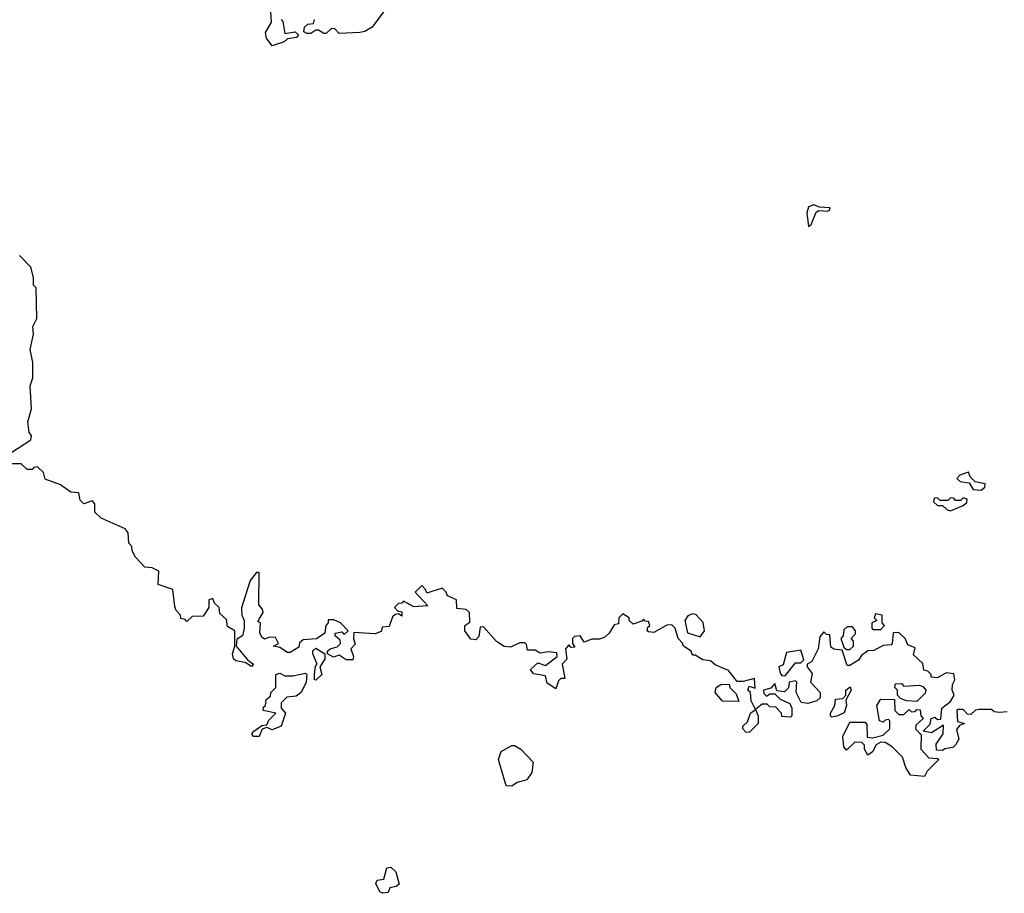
# Model space of a CAD drawing. Extents: x 2528705 to 2678277, y 911730 to 1023331.
# Tile 134 of 241: x 2574346 to 2578164, y 1013217 to 1016604. Entities that reach past the tile are written whole.
import ezdxf

# ---------------------------------------------------------------- set-up
doc = ezdxf.new("R2010")
doc.units = 0

msp = doc.modelspace()

# ---------------------------------------------------------------- linework, layer by layer
at = {"layer": '0CON20XD'}
for points in [[(2575360, 1016605), (2575367, 1016597), (2575375, 1016550), (2575415, 1016557.5), (2575427.5, 1016545), (2575420, 1016535), (2575385, 1016530), (2575371.7, 1016518.3), (2575325, 1016502.5), (2575303, 1016533), (2575300, 1016555), (2575322.5, 1016595), (2575320, 1016635)], [(2575760.8, 1016639.2), (2575713.3, 1016575), (2575685, 1016558), (2575665, 1016554), (2575585, 1016550), (2575568.3, 1016568.3), (2575555, 1016570), (2575535, 1016550), (2575525, 1016550), (2575505, 1016563.3), (2575495, 1016563.3), (2575475, 1016550), (2575460, 1016550), (2575447.5, 1016557.5), (2575450, 1016575), (2575463.8, 1016586.2), (2575485, 1016590), (2575490, 1016605)], [(2577405, 1015802.5), (2577415, 1015810), (2577435, 1015858), (2577445, 1015864), (2577478.8, 1015861.2), (2577486.7, 1015865), (2577488.8, 1015875), (2577447, 1015877), (2577425, 1015886.1), (2577405, 1015878.5), (2577398.5, 1015855), (2577405, 1015802.5)], [(2574312.5, 1014925), (2574390, 1014975), (2574391.7, 1014991.7), (2574383.6, 1015003.6), (2574377.5, 1015045), (2574392.5, 1015095), (2574387.5, 1015185), (2574397.5, 1015215), (2574397.5, 1015275), (2574387.5, 1015325), (2574400, 1015385), (2574397.5, 1015415), (2574412.5, 1015445), (2574410, 1015565), (2574400, 1015575), (2574400, 1015605), (2574390, 1015645), (2574345, 1015690)], [(2578175, 1013920), (2578145, 1013917.5), (2578125, 1013920), (2578115, 1013930), (2578065, 1013930), (2578053, 1013927), (2578035, 1013910), (2578021.7, 1013911.7), (2578005, 1013930), (2577985, 1013930), (2577980, 1013925), (2577983, 1013883), (2578010, 1013875), (2577991.7, 1013868.3), (2577978.3, 1013851.7), (2577987.5, 1013815), (2577976.4, 1013793.6), (2577965, 1013782.5), (2577933, 1013777), (2577925, 1013770), (2577901.7, 1013771.7), (2577900, 1013795), (2577927.5, 1013835), (2577928.3, 1013868.3), (2577881.7, 1013838.3), (2577850, 1013845), (2577877, 1013873), (2577880, 1013895), (2577895, 1013900), (2577905, 1013890), (2577918.3, 1013891.7), (2577922.5, 1013935), (2577955, 1013960), (2577970, 1013985), (2577962.5, 1014005), (2577963.6, 1014026.4), (2577972.5, 1014045), (2577968.3, 1014068.3), (2577938.3, 1014071.7), (2577905, 1014052.5), (2577880, 1014055), (2577880, 1014065), (2577868.3, 1014078.3), (2577851.7, 1014081.7), (2577848.3, 1014108.3), (2577811.7, 1014141.7), (2577818.3, 1014168.3), (2577790, 1014180), (2577780, 1014205), (2577755, 1014227.5), (2577733, 1014227), (2577730, 1014185), (2577725, 1014180), (2577695, 1014177.5), (2577658.3, 1014158.3), (2577635, 1014157.5), (2577610.7, 1014139.3), (2577599.3, 1014120.7), (2577565, 1014100), (2577555, 1014100), (2577535, 1014160), (2577503.3, 1014163.3), (2577491.7, 1014171.7), (2577488.3, 1014218.3), (2577475, 1014220), (2577465, 1014230), (2577448.3, 1014211.7), (2577442.5, 1014165), (2577417.5, 1014115), (2577400, 1014105), (2577400, 1014095), (2577419.3, 1014069.3), (2577412.5, 1014035), (2577450, 1013995), (2577450, 1013975), (2577437, 1013963), (2577403, 1013953), (2577377, 1013957), (2577357.5, 1013995), (2577360, 1014035), (2577355, 1014040), (2577330, 1014035), (2577327, 1014013), (2577311.7, 1013998.3), (2577281.7, 1014001.7), (2577275, 1014030), (2577258.3, 1014011.7), (2577230, 1014005), (2577231.7, 1013991.7), (2577241.7, 1013981.7), (2577255, 1013990), (2577275, 1013990), (2577295, 1013970), (2577333, 1013953), (2577340, 1013935), (2577340, 1013905), (2577335, 1013900), (2577301.7, 1013901.7), (2577300, 1013915), (2577278.3, 1013938.3), (2577255, 1013940), (2577245, 1013950), (2577225, 1013950), (2577200, 1013930), (2577183, 1013963), (2577180, 1013995), (2577170, 1014005), (2577175, 1014020), (2577198.3, 1014011.7), (2577195, 1014050), (2577151.7, 1014038.3), (2577128.3, 1014038.3), (2577095, 1014080), (2577043, 1014103), (2577025, 1014117.5), (2576995, 1014122.5), (2576965, 1014140), (2576955, 1014140), (2576950, 1014155), (2576920, 1014175), (2576917, 1014187), (2576900, 1014205), (2576887.5, 1014245), (2576875, 1014257.5), (2576855, 1014256.7), (2576805, 1014227.5), (2576785, 1014230), (2576780, 1014235), (2576781.7, 1014248.3), (2576790, 1014255), (2576785, 1014270), (2576771.7, 1014271.7), (2576765, 1014280), (2576758.3, 1014271.7), (2576725, 1014260), (2576710, 1014275), (2576710, 1014285), (2576685, 1014300), (2576670, 1014285), (2576668.3, 1014261.7), (2576651.7, 1014258.3), (2576632.5, 1014225), (2576615, 1014210), (2576595, 1014202.5), (2576565, 1014202.5), (2576535, 1014190), (2576520, 1014215), (2576497, 1014213), (2576490, 1014205), (2576490, 1014185), (2576498.3, 1014171.7), (2576485, 1014170), (2576475, 1014180), (2576462.5, 1014165), (2576467.5, 1014125), (2576450, 1014105), (2576460, 1014050), (2576445, 1014050), (2576435, 1014040), (2576425, 1014010), (2576391.7, 1014031.7), (2576385, 1014060), (2576338.3, 1014068.3), (2576327.5, 1014085), (2576355, 1014110), (2576385, 1014100), (2576430, 1014135), (2576429.3, 1014149.3), (2576395, 1014152.5), (2576365, 1014147.5), (2576345, 1014160), (2576315, 1014160), (2576311.7, 1014181.7), (2576305, 1014187.5), (2576285, 1014187.5), (2576249.3, 1014170.7), (2576225, 1014173.3), (2576195, 1014192.5), (2576145, 1014250), (2576131.7, 1014248.3), (2576127, 1014213), (2576115, 1014200), (2576095, 1014202.5), (2576072.5, 1014235), (2576072.5, 1014255), (2576091.7, 1014268.3), (2576090, 1014305), (2576077, 1014317), (2576040.7, 1014320.7), (2576040, 1014355), (2576005, 1014370), (2576000, 1014385), (2575985, 1014400), (2575925, 1014380), (2575920, 1014395), (2575905, 1014410), (2575880, 1014385), (2575928.3, 1014331.7), (2575875, 1014327.5), (2575835, 1014350), (2575828.3, 1014341.7), (2575815, 1014340), (2575800, 1014325), (2575811.7, 1014311.7), (2575828.3, 1014308.3), (2575828.3, 1014291.7), (2575815, 1014300), (2575801.7, 1014298.3), (2575791.7, 1014288.3), (2575778.3, 1014251.7), (2575751.7, 1014248.3), (2575748.3, 1014231.7), (2575725, 1014222.5), (2575641.7, 1014228.3), (2575640, 1014205), (2575647.5, 1014182.5), (2575630, 1014165), (2575640, 1014135), (2575637.5, 1014122.5), (2575612.5, 1014122.5), (2575585, 1014140), (2575562.5, 1014132.5), (2575540, 1014145), (2575540, 1014155), (2575550, 1014165), (2575577, 1014173), (2575590, 1014185), (2575588.3, 1014198.3), (2575570, 1014215), (2575570, 1014225), (2575595, 1014230), (2575605, 1014220), (2575620, 1014235), (2575590, 1014265), (2575565, 1014277.5), (2575543, 1014277), (2575542.5, 1014265), (2575533.3, 1014255), (2575530, 1014225), (2575497, 1014203), (2575445, 1014200), (2575431.7, 1014188.3), (2575428.3, 1014171.7), (2575395, 1014150), (2575385, 1014150), (2575355, 1014170), (2575330, 1014175), (2575350, 1014185), (2575338.3, 1014208.3), (2575315, 1014210), (2575295, 1014202.5), (2575285, 1014210), (2575277, 1014227), (2575280, 1014265), (2575270, 1014270), (2575275, 1014280), (2575290, 1014305), (2575288.3, 1014318.3), (2575273.3, 1014335), (2575275, 1014460), (2575265, 1014460), (2575240.3, 1014429.7), (2575206.4, 1014323.6), (2575208, 1014295), (2575216.9, 1014275), (2575217, 1014243), (2575210, 1014215), (2575188.3, 1014201.7), (2575186.2, 1014175), (2575230.5, 1014120.5), (2575253.3, 1014105), (2575245, 1014096.7), (2575221.2, 1014111.2), (2575185, 1014118), (2575175.8, 1014125.8), (2575171.2, 1014145), (2575180, 1014175), (2575180, 1014235), (2575151.7, 1014251.7), (2575148.3, 1014278.3), (2575121.7, 1014301.7), (2575120, 1014325), (2575101.7, 1014341.7), (2575095, 1014360), (2575080, 1014355), (2575080, 1014325), (2575058.3, 1014291.7), (2575015, 1014290), (2574995, 1014270), (2574988.3, 1014278.3), (2574971.7, 1014281.7), (2574970, 1014295), (2574953, 1014313), (2574948.3, 1014328.3), (2574940, 1014395), (2574883.6, 1014413.6), (2574886.4, 1014466.4), (2574859.3, 1014479.3), (2574831.7, 1014481.7), (2574795, 1014520), (2574782.5, 1014545), (2574781.7, 1014561.7), (2574770, 1014575), (2574767.5, 1014615), (2574755, 1014630), (2574661.7, 1014671.7), (2574637.5, 1014695), (2574637.5, 1014727.5), (2574628.3, 1014738.3), (2574595, 1014727.5), (2574581.2, 1014741.2), (2574575, 1014770), (2574545, 1014772.5), (2574505, 1014800), (2574445, 1014822.5), (2574438.3, 1014848.3), (2574415, 1014870), (2574401.7, 1014868.3), (2574395, 1014860), (2574375, 1014860), (2574351.7, 1014881.7), (2574305, 1014882.5)], [(2578075, 1014780), (2578088.3, 1014791.7), (2578090, 1014805), (2578051.7, 1014811.7), (2578031.7, 1014831.7), (2578025, 1014850), (2577991.7, 1014838.3), (2577980, 1014825), (2577993, 1014813), (2578028.3, 1014808.3), (2578043, 1014783), (2578075, 1014780)], [(2577955, 1014700), (2578005, 1014720), (2578018.3, 1014731.7), (2578020, 1014745), (2578005, 1014750), (2577995, 1014740), (2577975, 1014740), (2577968.3, 1014748.3), (2577955, 1014750), (2577945, 1014740), (2577915, 1014740), (2577905, 1014750), (2577891.7, 1014748.3), (2577890, 1014735), (2577905, 1014720), (2577925, 1014720), (2577943, 1014703), (2577955, 1014700)], [(2576985, 1014211.2), (2577002, 1014235), (2576997, 1014267), (2576967.7, 1014297.7), (2576955, 1014300), (2576937.3, 1014292.7), (2576926, 1014275), (2576936.4, 1014226.4), (2576985, 1014211.2)], [(2577685, 1014240), (2577700, 1014255), (2577690, 1014265), (2577690, 1014295), (2577665, 1014300), (2577660, 1014285), (2577670, 1014275), (2577650, 1014265), (2577650, 1014245), (2577655, 1014240), (2577685, 1014240)], [(2577565, 1014162.5), (2577580, 1014175), (2577580, 1014195), (2577570, 1014205), (2577587.5, 1014222.5), (2577587.5, 1014235), (2577575, 1014250), (2577555, 1014250), (2577541.7, 1014238.3), (2577540, 1014215), (2577530, 1014205), (2577541.7, 1014171.7), (2577552.5, 1014162.5), (2577565, 1014162.5)], [(2575495, 1014042.5), (2575490, 1014045), (2575490, 1014065), (2575493, 1014097), (2575500, 1014105), (2575482.5, 1014145), (2575483, 1014157), (2575495, 1014167.5), (2575530, 1014145), (2575530, 1014125), (2575510, 1014095), (2575517.5, 1014065), (2575495, 1014042.5)], [(2577315, 1014060), (2577355, 1014110), (2577375, 1014110), (2577387.5, 1014122.5), (2577375, 1014160), (2577320, 1014150), (2577307, 1014103), (2577290, 1014095), (2577295, 1014070), (2577301.7, 1014061.7), (2577315, 1014060)], [(2575275, 1013824.2), (2575252.5, 1013825), (2575246.7, 1013835), (2575254, 1013846), (2575285, 1013867.5), (2575305, 1013870), (2575311.7, 1013888.3), (2575340, 1013915), (2575290, 1013925), (2575291.7, 1013938.3), (2575300, 1013945), (2575301.7, 1013968.3), (2575318.3, 1013981.7), (2575320, 1013995), (2575340, 1014015), (2575340, 1014065), (2575355, 1014070), (2575375, 1014060), (2575405, 1014060), (2575455, 1014070), (2575460, 1014065), (2575457.5, 1014035), (2575437.5, 1013995), (2575418.3, 1013981.7), (2575382.5, 1013977.5), (2575360, 1013955), (2575360, 1013935), (2575377.5, 1013915), (2575360, 1013865), (2575325, 1013850), (2575305, 1013860), (2575287, 1013853), (2575275, 1013824.2)], [(2577135, 1013960), (2577071.7, 1013961.7), (2577042.5, 1013995), (2577047.5, 1014015), (2577065, 1014026.7), (2577097, 1014027), (2577100, 1014015), (2577125, 1013990), (2577135, 1013960)], [(2577825, 1013960), (2577785, 1013962.5), (2577761.7, 1013971.7), (2577750, 1013985), (2577750, 1014005), (2577740, 1014015), (2577741.7, 1014028.3), (2577765, 1014030), (2577775, 1014020), (2577835, 1014023.3), (2577848.8, 1014018.8), (2577860, 1014005), (2577857, 1013993), (2577825, 1013960)], [(2577495, 1013900), (2577490, 1013905), (2577490, 1013915), (2577507.5, 1013945), (2577510, 1013970), (2577538.3, 1013971.7), (2577550, 1013985), (2577550, 1014005), (2577567, 1014017), (2577570, 1014005), (2577550, 1013965), (2577552.5, 1013945), (2577543.6, 1013916.4), (2577515, 1013903.3), (2577495, 1013900)], [(2577855, 1013670), (2577800, 1013675), (2577782.5, 1013705), (2577770, 1013745), (2577730, 1013785), (2577701.7, 1013801.7), (2577685, 1013802.5), (2577667, 1013793), (2577652.5, 1013765), (2577635, 1013752.5), (2577622.5, 1013775), (2577621.7, 1013791.7), (2577611.7, 1013801.7), (2577585, 1013802.5), (2577551.7, 1013771.7), (2577542.5, 1013785), (2577537.5, 1013825), (2577565, 1013880), (2577625, 1013880), (2577631.7, 1013871.7), (2577632.5, 1013822.5), (2577655, 1013820), (2577695, 1013830), (2577720, 1013855), (2577720, 1013885), (2577715, 1013890), (2577701.7, 1013888.3), (2577695, 1013880), (2577680, 1013885), (2577670, 1013945), (2577685, 1013970), (2577738.3, 1013968.3), (2577740, 1013925), (2577755, 1013910), (2577775, 1013910), (2577795, 1013930), (2577805, 1013920), (2577818.3, 1013921.7), (2577825, 1013930), (2577838.3, 1013928.3), (2577840, 1013905), (2577850, 1013895), (2577821.7, 1013868.3), (2577820, 1013855), (2577841.7, 1013831.7), (2577840, 1013775), (2577871.7, 1013741.7), (2577905, 1013740), (2577910, 1013735), (2577865, 1013690), (2577855, 1013670)], [(2577175, 1013840), (2577161.7, 1013841.7), (2577150, 1013855), (2577150, 1013865), (2577168.3, 1013881.7), (2577180, 1013915), (2577200, 1013930), (2577210, 1013905), (2577210, 1013875), (2577175, 1013840)], [(2576255, 1013632.5), (2576233, 1013633), (2576203.3, 1013735), (2576213.6, 1013766.4), (2576255, 1013790), (2576265, 1013790), (2576290, 1013775), (2576337.5, 1013725), (2576332.5, 1013685), (2576313, 1013657), (2576275, 1013646.7), (2576255, 1013632.5)], [(2575755, 1013216.7), (2575742.7, 1013222.7), (2575727.5, 1013255), (2575733, 1013267), (2575758.3, 1013271.7), (2575770, 1013315), (2575785, 1013317.5), (2575805, 1013300), (2575817.5, 1013252.5), (2575806.7, 1013243.3), (2575781.7, 1013238.3), (2575775, 1013220), (2575755, 1013216.7)]]:
    msp.add_lwpolyline(points, dxfattribs=at)

doc.saveas('drawing.dxf')
